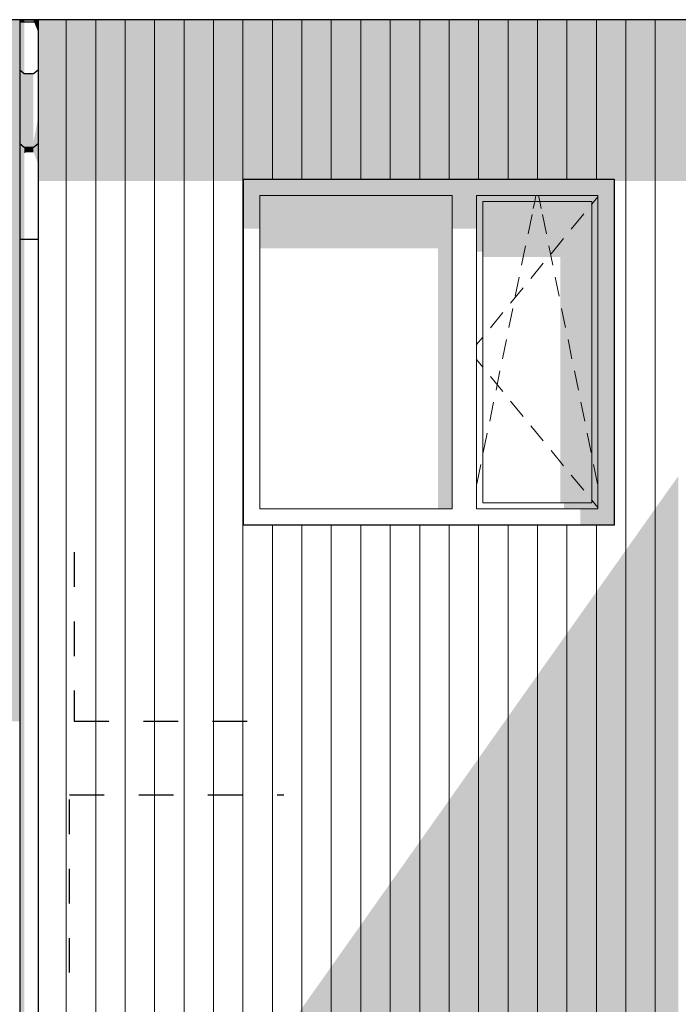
# Model space of a CAD drawing. Header units: millimetres. Extents: x -173540 to -139139, y 35243 to 48180.
# Tile 3 of 21: x -166166 to -163482, y 40146 to 44160. Entities that reach past the tile are written whole.
import ezdxf

# ---------------------------------------------------------------- set-up
doc = ezdxf.new("R2010")
doc.units = ezdxf.units.MM
doc.header["$LTSCALE"] = 0.5
doc.header["$MEASUREMENT"] = 0
doc.linetypes.add('PLINE', pattern=[0])
doc.linetypes.add('Små Stiplet', pattern=[564.444444, 282.222222, -282.222222])
for name, color, linetype in [('0(Nye konstruksjoner)', 7, 'Continuous'), ('23-- Yttervegger(Nye konstruksjoner)', 7, 'Continuous'), ('244- Vinduer_ dører_ foldevegger(Nye konstruksjoner)', 7, 'Continuous')]:
    doc.layers.add(name, color=color, linetype=linetype)
doc.layers.add('234- Vinduer_ dører_ porter(Nye konstruksjoner)', color=7, linetype='Continuous', lineweight=0)
doc.layers.add('235- Utvendig kledning og overflate(Nye konstruksjoner)', color=7, linetype='Continuous', lineweight=0)

# ---------------------------------------------------------------- blocks, each defined once
blk = doc.blocks.new('*X2', base_point=(14542393.9, 0))
at = {"layer": '235- Utvendig kledning og overflate(Nye konstruksjoner)', "linetype": 'PLINE'}
for p, q in [((-165976.5, 41300), (-165976.5, 40002.7)), ((-165976.5, 40000), (-165976.5, 41300)), ((-165856.5, 41300), (-165856.5, 40002.7)), ((-165856.5, 40000), (-165856.5, 41300)), ((-165736.5, 41300), (-165736.5, 40002.7)), ((-165736.5, 40000), (-165736.5, 41300)), ((-165616.4, 41300), (-165616.4, 40002.7)), ((-165616.4, 40000), (-165616.4, 41300)), ((-165496.4, 41300), (-165496.4, 40002.7)), ((-165496.4, 40000), (-165496.4, 41300)), ((-165376.4, 41300), (-165376.4, 40002.7)), ((-165376.4, 40000), (-165376.4, 41300)), ((-165256.3, 41300), (-165256.3, 40010)), ((-165256.3, 40010), (-165256.3, 41300)), ((-165136.3, 41300), (-165136.3, 40010)), ((-165136.3, 40010), (-165136.3, 41300)), ((-165016.3, 41300), (-165016.3, 40010)), ((-165016.3, 40010), (-165016.3, 41300)), ((-164896.2, 41300), (-164896.2, 40010)), ((-164896.2, 40010), (-164896.2, 41300)), ((-164776.2, 41300), (-164776.2, 40010)), ((-164776.2, 40010), (-164776.2, 41300)), ((-164656.2, 41300), (-164656.2, 40010)), ((-164656.2, 40010), (-164656.2, 41300)), ((-164536.1, 41300), (-164536.1, 40010)), ((-164536.1, 40010), (-164536.1, 41300)), ((-164416.1, 41300), (-164416.1, 40010)), ((-164416.1, 40010), (-164416.1, 41300)), ((-164296.1, 41300), (-164296.1, 40010)), ((-164296.1, 40010), (-164296.1, 41300)), ((-164176.1, 41300), (-164176.1, 40010)), ((-164176.1, 40010), (-164176.1, 41300)), ((-164056, 41300), (-164056, 40010)), ((-164056, 40010), (-164056, 41300)), ((-163936, 41300), (-163936, 40010)), ((-163936, 40010), (-163936, 41300)), ((-163816, 41300), (-163816, 40010)), ((-163816, 40010), (-163816, 41300)), ((-163695.9, 41300), (-163695.9, 40002.7)), ((-163695.9, 40000), (-163695.9, 41300)), ((-163575.9, 41300), (-163575.9, 40002.7)), ((-163575.9, 40000), (-163575.9, 41300)), ((-165976.5, 40002.7), (-165976.5, 37800)), ((-165976.5, 37800), (-165976.5, 40000)), ((-165856.5, 40002.7), (-165856.5, 37800)), ((-165856.5, 37800), (-165856.5, 40000)), ((-165736.5, 40002.7), (-165736.5, 37800)), ((-165736.5, 37800), (-165736.5, 40000)), ((-165616.4, 40002.7), (-165616.4, 37800)), ((-165616.4, 37800), (-165616.4, 40000)), ((-165496.4, 40002.7), (-165496.4, 37800)), ((-165496.4, 37800), (-165496.4, 40000)), ((-165376.4, 40002.7), (-165376.4, 37800)), ((-165376.4, 37800), (-165376.4, 40000)), ((-163695.9, 40002.7), (-163695.9, 37800)), ((-163695.9, 37800), (-163695.9, 40000)), ((-163575.9, 40002.7), (-163575.9, 37800)), ((-163575.9, 37800), (-163575.9, 40000)), ((-165256.3, 38600), (-165256.3, 37800)), ((-165256.3, 37800), (-165256.3, 38600)), ((-165136.3, 38600), (-165136.3, 37800)), ((-165136.3, 37800), (-165136.3, 38600)), ((-165016.3, 38600), (-165016.3, 37800)), ((-165016.3, 37800), (-165016.3, 38600)), ((-164896.2, 38600), (-164896.2, 37800)), ((-164896.2, 37800), (-164896.2, 38600)), ((-164776.2, 38600), (-164776.2, 37800)), ((-164776.2, 37800), (-164776.2, 38600)), ((-164656.2, 38600), (-164656.2, 37800)), ((-164656.2, 37800), (-164656.2, 38600)), ((-164536.1, 38600), (-164536.1, 37800)), ((-164536.1, 37800), (-164536.1, 38600)), ((-164416.1, 38600), (-164416.1, 37800)), ((-164416.1, 37800), (-164416.1, 38600)), ((-164296.1, 38600), (-164296.1, 37800)), ((-164296.1, 37800), (-164296.1, 38600)), ((-164176.1, 38600), (-164176.1, 37800)), ((-164176.1, 37800), (-164176.1, 38600)), ((-164056, 38600), (-164056, 37800)), ((-164056, 37800), (-164056, 38600)), ((-163936, 38600), (-163936, 37800)), ((-163936, 37800), (-163936, 38600)), ((-163816, 38600), (-163816, 37800)), ((-163816, 37800), (-163816, 38600))]:
    blk.add_line(p, q, dxfattribs=at)
blk = doc.blocks.new('*X217', base_point=(14542393.9, 0))
at = {"layer": '235- Utvendig kledning og overflate(Nye konstruksjoner)', "linetype": 'PLINE'}
for p, q in [((-165976.5, 44160.2), (-165976.5, 44002.7)), ((-165976.5, 44000), (-165976.5, 44160.2)), ((-165856.5, 44160.2), (-165856.5, 44002.7)), ((-165856.5, 44000), (-165856.5, 44160.2)), ((-165736.5, 44160.2), (-165736.5, 44002.7)), ((-165736.5, 44000), (-165736.5, 44160.2)), ((-165616.4, 44160.2), (-165616.4, 44002.7)), ((-165616.4, 44000), (-165616.4, 44160.2)), ((-165496.4, 44160.2), (-165496.4, 44002.7)), ((-165496.4, 44000), (-165496.4, 44160.2)), ((-165376.4, 44160.2), (-165376.4, 44002.7)), ((-165376.4, 44000), (-165376.4, 44160.2)), ((-165256.3, 44160.2), (-165256.3, 44002.7)), ((-165256.3, 44000), (-165256.3, 44160.2)), ((-165136.3, 44160.2), (-165136.3, 44002.7)), ((-165136.3, 44000), (-165136.3, 44160.2)), ((-165016.3, 44160.2), (-165016.3, 44002.7)), ((-165016.3, 44000), (-165016.3, 44160.2)), ((-164896.2, 44160.2), (-164896.2, 44002.7)), ((-164896.2, 44000), (-164896.2, 44160.2)), ((-164776.2, 44160.2), (-164776.2, 44002.7)), ((-164776.2, 44000), (-164776.2, 44160.2)), ((-164656.2, 44160.2), (-164656.2, 44002.7)), ((-164656.2, 44000), (-164656.2, 44160.2)), ((-164536.1, 44160.2), (-164536.1, 44002.7)), ((-164536.1, 44000), (-164536.1, 44160.2)), ((-164416.1, 44160.2), (-164416.1, 44002.7)), ((-164416.1, 44000), (-164416.1, 44160.2)), ((-164296.1, 44160.2), (-164296.1, 44002.7)), ((-164296.1, 44000), (-164296.1, 44160.2)), ((-164176.1, 44160.2), (-164176.1, 44002.7)), ((-164176.1, 44000), (-164176.1, 44160.2)), ((-164056, 44160.2), (-164056, 44002.7)), ((-164056, 44000), (-164056, 44160.2)), ((-163936, 44160.2), (-163936, 44002.7)), ((-163936, 44000), (-163936, 44160.2)), ((-163816, 44160.2), (-163816, 44002.7)), ((-163816, 44000), (-163816, 44160.2)), ((-163695.9, 44160.2), (-163695.9, 44002.7)), ((-163695.9, 44000), (-163695.9, 44160.2)), ((-163575.9, 44160.2), (-163575.9, 44002.7)), ((-163575.9, 44000), (-163575.9, 44160.2)), ((-165976.5, 44002.7), (-165976.5, 41300)), ((-165976.5, 41300), (-165976.5, 44000)), ((-165856.5, 44002.7), (-165856.5, 41300)), ((-165856.5, 41300), (-165856.5, 44000)), ((-165736.5, 44002.7), (-165736.5, 41300)), ((-165736.5, 41300), (-165736.5, 44000)), ((-165616.4, 44002.7), (-165616.4, 41300)), ((-165616.4, 41300), (-165616.4, 44000)), ((-165496.4, 44002.7), (-165496.4, 41300)), ((-165496.4, 41300), (-165496.4, 44000)), ((-165376.4, 44002.7), (-165376.4, 41300)), ((-165376.4, 41300), (-165376.4, 44000)), ((-165256.3, 44002.7), (-165256.3, 41300)), ((-165256.3, 41300), (-165256.3, 44000)), ((-165136.3, 44002.7), (-165136.3, 43510)), ((-165136.3, 43510), (-165136.3, 44000)), ((-165016.3, 44002.7), (-165016.3, 43510)), ((-165016.3, 43510), (-165016.3, 44000)), ((-164896.2, 44002.7), (-164896.2, 43510)), ((-164896.2, 43510), (-164896.2, 44000)), ((-164776.2, 44002.7), (-164776.2, 43510)), ((-164776.2, 43510), (-164776.2, 44000)), ((-164656.2, 44002.7), (-164656.2, 43510)), ((-164656.2, 43510), (-164656.2, 44000)), ((-164536.1, 44002.7), (-164536.1, 43510)), ((-164536.1, 43510), (-164536.1, 44000)), ((-164416.1, 44002.7), (-164416.1, 43510)), ((-164416.1, 43510), (-164416.1, 44000)), ((-164296.1, 44002.7), (-164296.1, 43510)), ((-164296.1, 43510), (-164296.1, 44000)), ((-164176.1, 44002.7), (-164176.1, 43510)), ((-164176.1, 43510), (-164176.1, 44000)), ((-164056, 44002.7), (-164056, 43510)), ((-164056, 43510), (-164056, 44000)), ((-163936, 44002.7), (-163936, 43510)), ((-163936, 43510), (-163936, 44000)), ((-163816, 44002.7), (-163816, 43510)), ((-163816, 43510), (-163816, 44000)), ((-163695.9, 44002.7), (-163695.9, 41300)), ((-163695.9, 41300), (-163695.9, 44000)), ((-163575.9, 44002.7), (-163575.9, 41300)), ((-163575.9, 41300), (-163575.9, 44000)), ((-165136.3, 42100), (-165136.3, 41300)), ((-165136.3, 41300), (-165136.3, 42100)), ((-165016.3, 42100), (-165016.3, 41300)), ((-165016.3, 41300), (-165016.3, 42100)), ((-164896.2, 42100), (-164896.2, 41300)), ((-164896.2, 41300), (-164896.2, 42100)), ((-164776.2, 42100), (-164776.2, 41300)), ((-164776.2, 41300), (-164776.2, 42100)), ((-164656.2, 42100), (-164656.2, 41300)), ((-164656.2, 41300), (-164656.2, 42100)), ((-164536.1, 42100), (-164536.1, 41300)), ((-164536.1, 41300), (-164536.1, 42100)), ((-164416.1, 42100), (-164416.1, 41300)), ((-164416.1, 41300), (-164416.1, 42100)), ((-164296.1, 42100), (-164296.1, 41300)), ((-164296.1, 41300), (-164296.1, 42100)), ((-164176.1, 42100), (-164176.1, 41300)), ((-164176.1, 41300), (-164176.1, 42100)), ((-164056, 42100), (-164056, 41300)), ((-164056, 41300), (-164056, 42100)), ((-163936, 42100), (-163936, 41300)), ((-163936, 41300), (-163936, 42100)), ((-163816, 42100), (-163816, 41300)), ((-163816, 41300), (-163816, 42100))]:
    blk.add_line(p, q, dxfattribs=at)

msp = doc.modelspace()

# ---------------------------------------------------------------- hatches: boundary and pattern name
at = {"layer": '0(Nye konstruksjoner)', "linetype": 'Continuous'}
for points in [[(-166166.2, 44160.2), (-166166.2, 44150.8), (-166147.5, 44150.8), (-166147.5, 44160.2)], [(-166110, 44160.2), (-166147.5, 44160.2), (-166147.5, 44156.6), (-166110, 44156.6)], [(-166110, 44160.2), (-166110, 44156.6), (-166107.6, 44150.8), (-166091.2, 44150.8), (-166091.2, 44160.2)], [(-166147.5, 44150.8), (-166166.2, 44150.8), (-166166.2, 43954.7), (-166147.5, 43939)], [(-166091.2, 44150.8), (-166107.6, 44150.8), (-166091.2, 44110.7)], [(-166166.2, 43654.7), (-166147.5, 43639), (-166147.5, 43939), (-166166.2, 43954.7)], [(-166147.5, 43639), (-166110, 43639), (-166110, 43939), (-166147.5, 43939)], [(-166091.2, 43654.7), (-166091.2, 43757.6), (-166110, 43664), (-166110, 43639)], [(-166147.5, 43639), (-166166.2, 43654.7), (-166166.2, 43263.5), (-166147.5, 43263.5)], [(-166110, 43639), (-166147.5, 43639), (-166147.5, 43615.6), (-166141.6, 43619.2), (-166110, 43619.2)], [(-166091.2, 43654.7), (-166110, 43639), (-166110, 43619.2), (-166091.2, 43573.3)], [(-166147.5, 43263.5), (-166166.2, 43263.5), (-166166.2, 37800), (-166147.5, 37800)]]:
    msp.add_hatch(color=256, dxfattribs=at).paths.add_polyline_path(points)
at = {"layer": '23-- Yttervegger(Nye konstruksjoner)', "linetype": 'Continuous'}
for points in [[(-166271.4, 44160.2), (-166271.4, 43711.7), (-166166.2, 43711.7), (-166166.2, 44160.2)], [(-166166.2, 43711.7), (-166271.4, 43711.7), (-166271.4, 43473), (-166229.9, 43498.9), (-166229.9, 41300), (-166166.2, 41300)], [(-163482.1, 42300), (-164189.2, 41300), (-163482.1, 41300)], [(-165582.1, 37800), (-165082.1, 37800), (-165082.1, 37865.5), (-165057.1, 37900.9), (-165057.1, 37830.2), (-165007.1, 37830.2), (-164957.1, 37900.9), (-164957.1, 37830.2), (-164907.1, 37830.2), (-164857.1, 37900.9), (-164857.1, 37830.2), (-164807.1, 37830.2), (-164757.1, 37900.9), (-164757.1, 37830.2), (-164707.1, 37830.2), (-164657.1, 37900.9), (-164657.1, 37830.2), (-164607.1, 37830.2), (-164557.1, 37900.9), (-164557.1, 37830.2), (-164507.1, 37830.2), (-164457.1, 37900.9), (-164457.1, 37830.2), (-164407.1, 37830.2), (-164357.1, 37900.9), (-164357.1, 37830.2), (-164307.1, 37830.2), (-164257.1, 37900.9), (-164257.1, 37830.2), (-164207.1, 37830.2), (-164157.1, 37900.9), (-164157.1, 37830.2), (-164107.1, 37830.2), (-164057.1, 37900.9), (-164057.1, 37830.2), (-164007.1, 37830.2), (-163957.1, 37900.9), (-163957.1, 37830.2), (-163907.1, 37830.2), (-163857.1, 37900.9), (-163857.1, 37830.2), (-163807.1, 37830.2), (-163757.1, 37900.9), (-163757.1, 37830.2), (-163707.1, 37830.2), (-163657.1, 37900.9), (-163657.1, 37830.2), (-163607.1, 37830.2), (-163557.1, 37900.9), (-163557.1, 37830.2), (-163507.1, 37830.2), (-163482.1, 37865.5), (-163482.1, 41300), (-164189.2, 41300), (-165101.4, 40010), (-163750.4, 40010), (-163750.4, 38600), (-165260.4, 38600), (-165260.4, 39785.2), (-165582.1, 39330.2)]]:
    msp.add_hatch(color=256, dxfattribs=at).paths.add_polyline_path(points)
h = msp.add_hatch(color=256, dxfattribs=at)
h.paths.add_polyline_path([(-166091.2, 44160.2), (-166091.2, 43711.7), (-144453.9, 43711.8), (-144453.9, 43711.8), (-155617.4, 43711.7), (-166091.2, 43711.7), (-166091.2, 43502.6), (-165254.1, 43502.6), (-165254.1, 43510), (-163744.1, 43510), (-163744.1, 43502.6), (-162744.1, 43502.6), (-162744.1, 43510), (-161634.1, 43510), (-161634.1, 43502.6), (-161534.1, 43502.6), (-161534.1, 43510), (-159324.1, 43510), (-159324.1, 43502.6), (-158042.1, 43502.6), (-158042.1, 43510), (-156532.1, 43510), (-156532.1, 43502.6), (-155722.4, 43502.6), (-155532.1, 43502.6), (-155532.1, 43510), (-154422.1, 43510), (-154422.1, 43502.6), (-154322.1, 43502.6), (-154322.1, 43510), (-152112.1, 43510), (-152112.1, 43502.6), (-150842.1, 43502.6), (-150842.1, 43510), (-149332.1, 43510), (-149332.1, 43502.6), (-148332.1, 43502.6), (-148332.1, 43510), (-147222.1, 43510), (-147222.1, 43502.7), (-147122.1, 43502.7), (-147122.1, 43510), (-144912.1, 43510), (-144912.1, 43502.7), (-144867.2, 43502.7), (-144867.2, 43497), (-144867.3, 43496.8), (-144867.3, 43285), (-144829.8, 43285), (-144487.3, 43498.9), (-144487.3, 41300), (-144423.6, 41300), (-144423.6, 44160.2)])
h.paths.add_polyline_path([(-144802.3, 43588.6), (-144853.5, 43542.8), (-144853.5, 43542.8), (-144802.3, 43588.7), (-144767.6, 43588.7), (-144767.6, 43588.6)], flags=0)
h.paths.add_polyline_path([(-144764.8, 43431.7), (-144764.8, 43502.7), (-144651.3, 43502.7)], flags=0)
at = {"layer": '244- Vinduer_ dører_ foldevegger(Nye konstruksjoner)', "linetype": 'Continuous'}
for points in [[(-164304.1, 43444), (-163810.1, 43444), (-163744.1, 43444), (-163744.1, 43510), (-165254.1, 43510), (-165254.1, 43444), (-165188.1, 43444), (-164404.1, 43444)], [(-165188.1, 43444), (-165254.1, 43444), (-165254.1, 43308.8), (-165188.1, 43308.8)], [(-164404.1, 43444), (-165188.1, 43444), (-165188.1, 43228.2), (-164461.1, 43228.2), (-164461.1, 42166), (-164404.1, 42166)], [(-164304.1, 43444), (-164404.1, 43444), (-164404.1, 43308.8), (-164304.1, 43308.8)], [(-163810.1, 43444), (-164304.1, 43444), (-164304.1, 43419), (-164279.1, 43419), (-163835.1, 43419), (-163810.1, 43419)], [(-163744.1, 42166), (-163744.1, 43444), (-163810.1, 43444), (-163810.1, 42166)], [(-164279.1, 43419), (-164304.1, 43419), (-164304.1, 43214.1), (-164279.1, 43214.1)], [(-163835.1, 43419), (-164279.1, 43419), (-164279.1, 43192.9), (-163963.1, 43192.9), (-163963.1, 42191), (-163835.1, 42191)], [(-163835.1, 42191), (-163810.1, 42191), (-163810.1, 43419), (-163835.1, 43419)], [(-163810.1, 42191), (-163948.1, 42191), (-163948.1, 42166), (-163810.1, 42166)], [(-163881.1, 42166), (-163881.1, 42100), (-163744.1, 42100), (-163744.1, 42166)]]:
    msp.add_hatch(color=256, dxfattribs=at).paths.add_polyline_path(points)

# ---------------------------------------------------------------- linework, layer by layer
at = {"layer": '0(Nye konstruksjoner)', "linetype": 'PLINE'}
for p, q in [((-155257.4, 44160.2), (-166440.4, 44160.2)), ((-166166.2, 44160.2), (-166166.2, 44150.8)), ((-166091.2, 44160.2), (-166091.2, 44150.8)), ((-166166.2, 44150.8), (-166147.5, 44150.8)), ((-166166.2, 44150.8), (-166166.2, 43954.7)), ((-166147.5, 44150.8), (-166110, 44150.8)), ((-166110, 44150.8), (-166091.2, 44150.8)), ((-166091.2, 44150.8), (-166091.2, 43954.7)), ((-166147.5, 43939), (-166166.2, 43954.7)), ((-166166.2, 43954.7), (-166166.2, 43654.7)), ((-166091.2, 43954.7), (-166110, 43939)), ((-166091.2, 43954.7), (-166091.2, 43654.7)), ((-166110, 43939), (-166147.5, 43939)), ((-166147.5, 43639), (-166166.2, 43654.7)), ((-166166.2, 43654.7), (-166166.2, 43263.5)), ((-166110, 43639), (-166147.5, 43639)), ((-166091.2, 43654.7), (-166110, 43639)), ((-166091.2, 43654.7), (-166091.2, 43263.5)), ((-166166.2, 43263.5), (-166166.2, 37800)), ((-166147.5, 43263.5), (-166166.2, 43263.5)), ((-166110, 43263.5), (-166147.5, 43263.5)), ((-166091.2, 43263.5), (-166110, 43263.5)), ((-166091.2, 43263.5), (-166091.2, 37800))]:
    msp.add_line(p, q, dxfattribs=at)
at = {"layer": '0(Nye konstruksjoner)', "linetype": 'Små Stiplet'}
for p, q in [((-165944.4, 41989.4), (-165944.4, 41300)), ((-165944.4, 41300), (-165126.9, 41300)), ((-165963.4, 40275.5), (-165963.4, 41000)), ((-165963.4, 41000), (-165089.2, 41000))]:
    msp.add_line(p, q, dxfattribs=at)
at = {"layer": '234- Vinduer_ dører_ porter(Nye konstruksjoner)', "linetype": 'PLINE'}
for p, q in [((-165188.1, 42166), (-165188.1, 43444)), ((-165188.1, 43444), (-164404.1, 43444)), ((-164404.1, 43444), (-164404.1, 42166)), ((-164304.1, 42166), (-164304.1, 43444)), ((-164304.1, 43444), (-163810.1, 43444)), ((-164067.4, 43419), (-164062.3, 43444)), ((-164046.9, 43419), (-164052, 43444)), ((-163810.1, 43438.5), (-163835.1, 43408)), ((-163810.1, 43444), (-163810.1, 42166)), ((-164279.1, 42191), (-164279.1, 43419)), ((-164279.1, 43419), (-163835.1, 43419)), ((-164073.2, 43390.6), (-164067.4, 43419)), ((-164041.1, 43390.6), (-164046.9, 43419)), ((-163835.1, 43408), (-163835.8, 43407.1)), ((-163835.1, 43419), (-163835.1, 42191)), ((-164094.4, 43287.2), (-164078.3, 43365.6)), ((-164019.9, 43287.2), (-164036, 43365.6)), ((-163867.5, 43368.4), (-163918.2, 43306.6)), ((-164120.5, 43159.8), (-164104.4, 43238.2)), ((-163993.8, 43159.8), (-164009.9, 43238.2)), ((-163949.9, 43267.9), (-164000.6, 43206)), ((-164032.3, 43167.3), (-164083, 43105.4)), ((-164146.5, 43032.5), (-164130.5, 43110.9)), ((-163967.7, 43032.5), (-163983.8, 43110.9)), ((-164114.7, 43066.8), (-164165.4, 43004.9)), ((-164197.1, 42966.2), (-164247.8, 42904.3)), ((-164172.6, 42905.1), (-164156.6, 42983.5)), ((-163941.7, 42905.1), (-163957.7, 42983.5)), ((-164279.1, 42866), (-164304.1, 42835.5)), ((-164278.4, 42866.9), (-164279.1, 42866)), ((-164198.7, 42777.8), (-164182.7, 42856.2)), ((-163915.6, 42777.8), (-163931.6, 42856.2)), ((-164279.1, 42744), (-164304.1, 42774.5)), ((-164278.4, 42743.1), (-164279.1, 42744)), ((-164224.8, 42650.4), (-164208.8, 42728.8)), ((-163889.5, 42650.4), (-163905.5, 42728.8)), ((-164197.1, 42643.8), (-164247.8, 42705.7)), ((-164250.9, 42523.1), (-164234.8, 42601.4)), ((-164114.7, 42543.2), (-164165.4, 42605.1)), ((-163863.4, 42523.1), (-163879.5, 42601.4)), ((-164277, 42395.7), (-164260.9, 42474.1)), ((-164032.3, 42442.7), (-164083, 42504.6)), ((-163837.3, 42395.7), (-163853.4, 42474.1)), ((-163949.9, 42342.1), (-164000.6, 42404)), ((-164303.1, 42268.4), (-164287, 42346.7)), ((-163811.2, 42268.4), (-163827.3, 42346.7)), ((-163867.5, 42241.6), (-163918.2, 42303.4)), ((-163835.1, 42191), (-164279.1, 42191)), ((-163835.1, 42202), (-163835.8, 42202.9)), ((-163810.1, 42171.5), (-163835.1, 42202)), ((-164404.1, 42166), (-165188.1, 42166)), ((-163810.1, 42166), (-164304.1, 42166))]:
    msp.add_line(p, q, dxfattribs=at)
at = {"layer": '244- Vinduer_ dører_ foldevegger(Nye konstruksjoner)', "linetype": 'PLINE'}
for p, q in [((-165254.1, 42100), (-165254.1, 43510)), ((-165254.1, 43510), (-163744.1, 43510)), ((-163744.1, 43510), (-163744.1, 42100)), ((-163744.1, 42100), (-165254.1, 42100))]:
    msp.add_line(p, q, dxfattribs=at)

# ---------------------------------------------------------------- block references
at = {"layer": '23-- Yttervegger(Nye konstruksjoner)'}
for name in ['*X217', '*X2']:
    msp.add_blockref(name, (14542393.9, 0), dxfattribs=at)

doc.saveas('drawing.dxf')
